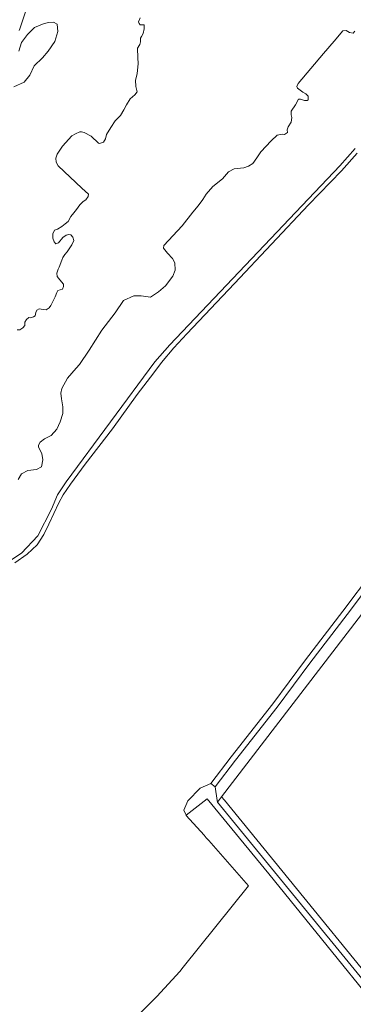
# Model space of a CAD drawing. Header units: metres. Extents: x 152737 to 157444, y 374779 to 378487.
# Tile 87 of 95: x 156537 to 156654, y 376826 to 377173. Entities that reach past the tile are written whole.
import ezdxf

# ---------------------------------------------------------------- set-up
doc = ezdxf.new("R2010")
doc.units = ezdxf.units.M
for name, color, linetype, lineweight in [('B-XX-OG-TERREIN_CULTUURSCHEIDING-GV', 7, 'Continuous', 18), ('B-XX-OG-WATER-GV', 130, 'Continuous', 18), ('B-XX-OG-WATER_MEER-GV', 140, 'Continuous', 18), ('B-XX-OG-WEG-GV', 7, 'Continuous', 18)]:
    doc.layers.add(name, color=color, linetype=linetype, lineweight=lineweight)

msp = doc.modelspace()

# ---------------------------------------------------------------- linework, layer by layer
at = {"layer": 'B-XX-OG-TERREIN_CULTUURSCHEIDING-GV'}
for points in [[(156539.11, 377177.011), (156537.099, 377170.974), (156536.882, 377170.303), (156536.612, 377169.644)], [(156536.575, 377162.352), (156537.524, 377165.488), (156539.558, 377168.268), (156542.076, 377170.689), (156544.84, 377171.906), (156546.885, 377172.518), (156548.811, 377172.647), (156550.019, 377171.931), (156550.272, 377169.282), (156549.205, 377165.785), (156546.933, 377162.402), (156544.897, 377159.983), (156541.899, 377157.199), (156540.469, 377153.94), (156538.434, 377151.402), (156534.828, 377149.819)], [(156534.828, 377149.819), (156538.434, 377151.402), (156540.469, 377153.94), (156541.899, 377157.199), (156544.897, 377159.983), (156546.933, 377162.402), (156549.205, 377165.785), (156550.272, 377169.282), (156550.019, 377171.931), (156548.811, 377172.647), (156546.885, 377172.518), (156544.84, 377171.906), (156542.076, 377170.689), (156539.558, 377168.268), (156537.524, 377165.488), (156536.575, 377162.352)], [(156535.964, 377063.946), (156536.879, 377063.951), (156537.994, 377064.668), (156538.702, 377065.485), (156538.696, 377066.705), (156539.2, 377067.622), (156540.112, 377068.338), (156540.824, 377068.24), (156541.738, 377068.549), (156542.346, 377068.959), (156542.544, 377070.18), (156542.845, 377070.893), (156543.656, 377071.406), (156545.081, 377071.209), (156546.2, 377071.113), (156547.213, 377071.727), (156547.82, 377072.544), (156549.33, 377075.601), (156549.933, 377077.129), (156550.336, 377077.843), (156551.961, 377078.359), (156552.262, 377079.276), (156552.258, 377080.089), (156551.03, 377081.608), (156550.008, 377082.824), (156550.002, 377084.044), (156550.402, 377085.368), (156550.806, 377086.081), (156551.709, 377088.628), (156552.009, 377089.544), (156552.716, 377090.564), (156553.627, 377091.484), (156555.242, 377094.033), (156555.946, 377095.562), (156555.636, 377096.679), (156554.92, 377097.489), (156554.208, 377097.689), (156553.294, 377097.481), (156552.078, 377096.56), (156550.561, 377094.723), (156549.546, 377094.413), (156549.035, 377095.021), (156548.52, 377096.34), (156548.513, 377097.865), (156549.117, 377099.19), (156550.234, 377099.5), (156551.652, 377100.524), (156552.868, 377101.445), (156553.983, 377102.263), (156554.89, 377103.996), (156555.9, 377105.323), (156556.911, 377106.446), (156558.022, 377108.078), (156559.237, 377109.304), (156560.149, 377109.919), (156560.957, 377111.041), (156561.054, 377111.957), (156558.706, 377113.979), (156550.432, 377121.871), (156549.714, 377123.189), (156549.606, 377124.612), (156550.108, 377126.038), (156551.924, 377128.894), (156555.263, 377132.468), (156556.479, 377133.186), (156558.001, 377133.905), (156558.611, 377133.908), (156559.629, 377133.709), (156562.076, 377132.399), (156564.63, 377129.869), (156565.037, 377129.769), (156566.458, 377130.285), (156567.164, 377131.406), (156567.462, 377132.933), (156568.975, 377135.482), (156570.489, 377137.828), (156572.412, 377139.667), (156573.623, 377141.707), (156574.53, 377143.439), (156575.841, 377145.581), (156577.461, 377147.012), (156578.27, 377148.033), (156577.854, 377149.963), (156577.742, 377152.098), (156578.24, 377154.438), (156578.629, 377157.999), (156578.518, 377160.032), (156578.4, 377163.489), (156579.208, 377164.713), (156579.406, 377165.73), (156579.4, 377166.951), (156579.804, 377167.563), (156580.409, 377168.582), (156580.706, 377170.312), (156580.7, 377171.634), (156579.784, 377171.731), (156579.276, 377171.729), (156578.969, 377172.134), (156578.763, 377172.743), (156579.366, 377174.17)], [(156655.076, 377169.451), (156654.407, 377168.776), (156653.157, 377168.962), (156652.001, 377169.725), (156650.754, 377169.527), (156647.794, 377165.959), (156643.973, 377161.524), (156634.996, 377150.917), (156634.617, 377149.859), (156634.811, 377149.38), (156636.643, 377147.948), (156637.799, 377147.281), (156638.57, 377146.516), (156638.577, 377145.172), (156638.194, 377144.978), (156637.329, 377144.974), (156635.887, 377145.447), (156635.118, 377145.444), (156634.071, 377143.422), (156632.545, 377141.206), (156632.552, 377139.861), (156632.844, 377138.998), (156632.564, 377137.365), (156631.515, 377135.727), (156631.136, 377134.669), (156631.237, 377133.613), (156630.28, 377132.936), (156629.511, 377133.028), (156627.688, 377132.732), (156625.585, 377130.705), (156621.858, 377126.846), (156620.427, 377124.726), (156619.092, 377122.703), (156617.56, 377121.736), (156615.93, 377121.248), (156612.475, 377120.847), (156610.463, 377119.781), (156608.362, 377117.274), (156605.013, 377114.665), (156602.626, 377111.869), (156601.386, 377110.038), (156599.764, 377107.726), (156597.95, 377105.508), (156594.132, 377100.689), (156587.73, 377093.744), (156587.543, 377092.782), (156588.991, 377091.061), (156590.729, 377089.244), (156591.601, 377087.616), (156591.709, 377085.023), (156590.855, 377082.906), (156588.278, 377079.533), (156585.791, 377077.408), (156583.015, 377075.57), (156579.651, 377076.035), (156577.154, 377076.023), (156573.513, 377074.373), (156570.46, 377070.037), (156565.784, 377063.868), (156561.4, 377056.837), (156557.967, 377051.731), (156556.724, 377050.476), (156553.764, 377046.909), (156551.764, 377043.25), (156551.388, 377041.616), (156551.59, 377039.6), (156552.083, 377036.817), (156552.095, 377034.417), (156551.148, 377031.531), (156549.912, 377028.932), (156548.002, 377026.714), (156545.606, 377025.55), (156544.075, 377024.391), (156543.504, 377023.332), (156543.508, 377022.563), (156544.671, 377020.36), (156545.066, 377018.057), (156544.501, 377015.654), (156542.777, 377014.685), (156539.705, 377014.382), (156537.502, 377013.219), (156536.263, 377011.197)], [(156529.496, 376979.991), (156537.429, 376985.172), (156543.223, 376991.313), (156548.03, 377000.652), (156550.238, 377005.806), (156553.224, 377010.381), (156584.562, 377052.743), (156589.774, 377058.687), (156649.737, 377121.952), (156655.142, 377127.994)], [(156655.84, 377126.409), (156650.338, 377120.172), (156638.751, 377108.084), (156612.584, 377080.4), (156595.783, 377062.561), (156591.246, 377057.591), (156586.903, 377052.524), (156584.106, 377048.823), (156578.32, 377041.129), (156569.547, 377029.054), (156559.902, 377016.587), (156554.792, 377009.576), (156552.19, 377005.779), (156550.651, 377002.957), (156547.096, 376995.371), (156545.366, 376991.772), (156543.055, 376988.074), (156539.48, 376984.757), (156535.128, 376981.728)], [(156662.753, 376977.407), (156652.302, 376963.486), (156639.148, 376946.289), (156627.608, 376930.81), (156612.913, 376912.056), (156605.76, 376902.623), (156606.528, 376897.85), (156606.576, 376897.228), (156608.029, 376899.123), (156760.001, 377097.299)], [(156760.001, 377097.299), (156608.029, 376899.123), (156609.05, 376897.897), (156686.362, 376803.123)], [(156567.582, 376810.827), (156585.19, 376828.603), (156593.348, 376837.488), (156594.514, 376838.942), (156617.565, 376867.699), (156603.509, 376883.672), (156602.598, 376884.707), (156601.849, 376885.571), (156595.563, 376892.557), (156595.535, 376892.623), (156594.791, 376894.384), (156596.148, 376897.746), (156600.55, 376902.19), (156604.221, 376903.79), (156611.383, 376913.236), (156626.074, 376931.984), (156637.607, 376947.454), (156650.763, 376964.653), (156661.215, 376978.576)]]:
    msp.add_lwpolyline(points, dxfattribs=at)
for points in [[(156569.71, 376715.588), (156571.616, 376713.408), (156636.133, 376761.696), (156660.815, 376780.621), (156683.464, 376797.408), (156684.672, 376799.462), (156685.078, 376801.549), (156685.105, 376801.689), (156684.422, 376802.023), (156606.576, 376897.228), (156606.528, 376897.85), (156605.76, 376902.623), (156604.221, 376903.79), (156600.55, 376902.19), (156596.148, 376897.746), (156594.791, 376894.384), (156595.535, 376892.623), (156603.006, 376898.412), (156624.761, 376871.931), (156682.479, 376800.602), (156624.65, 376755.863), (156582.14, 376724.482)], [(156523.669, 376776.15), (156520.386, 376774.255), (156535.065, 376755.701), (156545.43, 376743.355), (156569.71, 376715.588), (156582.14, 376724.482), (156624.65, 376755.863), (156682.479, 376800.602), (156624.761, 376871.931), (156603.006, 376898.412), (156595.535, 376892.623), (156595.563, 376892.557), (156601.849, 376885.571), (156602.598, 376884.707), (156603.509, 376883.672), (156617.565, 376867.699), (156594.514, 376838.942), (156593.348, 376837.488), (156585.19, 376828.603), (156567.582, 376810.827), (156559.681, 376804.537), (156539.924, 376789.801), (156527.314, 376779.37)]]:
    msp.add_lwpolyline(points, close=True, dxfattribs=at)
at = {"layer": 'B-XX-OG-WATER-GV'}
msp.add_lwpolyline([(156685.078, 376801.549), (156685.811, 376802.142), (156686.362, 376803.123), (156609.05, 376897.897), (156608.029, 376899.123), (156606.576, 376897.228), (156684.422, 376802.023), (156685.105, 376801.689)], close=True, dxfattribs=at)
at = {"layer": 'B-XX-OG-WATER_MEER-GV'}
for points in [[(156579.366, 377174.17), (156578.763, 377172.743), (156578.969, 377172.134), (156579.276, 377171.729), (156579.784, 377171.731), (156580.7, 377171.634), (156580.706, 377170.312), (156580.409, 377168.582), (156579.804, 377167.563), (156579.4, 377166.951), (156579.406, 377165.73), (156579.208, 377164.713), (156578.4, 377163.489), (156578.518, 377160.032), (156578.629, 377157.999), (156578.24, 377154.438), (156577.742, 377152.098), (156577.854, 377149.963), (156578.27, 377148.033), (156577.461, 377147.012), (156575.841, 377145.581), (156574.53, 377143.439), (156573.623, 377141.707), (156572.412, 377139.667), (156570.489, 377137.828), (156568.975, 377135.482), (156567.462, 377132.933), (156567.164, 377131.406), (156566.458, 377130.285), (156565.037, 377129.769), (156564.63, 377129.869), (156562.076, 377132.399), (156559.629, 377133.709), (156558.611, 377133.908), (156558.001, 377133.905), (156556.479, 377133.186), (156555.263, 377132.468), (156551.924, 377128.894), (156550.108, 377126.038), (156549.606, 377124.612), (156549.714, 377123.189), (156550.432, 377121.871), (156558.706, 377113.979), (156561.054, 377111.957), (156560.957, 377111.041), (156560.149, 377109.919), (156559.237, 377109.304), (156558.022, 377108.078), (156556.911, 377106.446), (156555.9, 377105.323), (156554.89, 377103.996), (156553.983, 377102.263), (156552.868, 377101.445), (156551.652, 377100.524), (156550.234, 377099.5), (156549.117, 377099.19), (156548.513, 377097.865), (156548.52, 377096.34), (156549.035, 377095.021), (156549.546, 377094.413), (156550.561, 377094.723), (156552.078, 377096.56), (156553.294, 377097.481), (156554.208, 377097.689), (156554.92, 377097.489), (156555.636, 377096.679), (156555.946, 377095.562), (156555.242, 377094.033), (156553.627, 377091.484), (156552.716, 377090.564), (156552.009, 377089.544), (156551.709, 377088.628), (156550.806, 377086.081), (156550.402, 377085.368), (156550.002, 377084.044), (156550.008, 377082.824), (156551.03, 377081.608), (156552.258, 377080.089), (156552.262, 377079.276), (156551.961, 377078.359), (156550.336, 377077.843), (156549.933, 377077.129), (156549.33, 377075.601), (156547.82, 377072.544), (156547.213, 377071.727), (156546.2, 377071.113), (156545.081, 377071.209), (156543.656, 377071.406), (156542.845, 377070.893), (156542.544, 377070.18), (156542.346, 377068.959), (156541.738, 377068.549), (156540.824, 377068.24), (156540.112, 377068.338), (156539.2, 377067.622), (156538.696, 377066.705), (156538.702, 377065.485), (156537.994, 377064.668), (156536.879, 377063.951), (156535.964, 377063.946)], [(156536.263, 377011.197), (156537.502, 377013.219), (156539.705, 377014.382), (156542.777, 377014.685), (156544.501, 377015.654), (156545.066, 377018.057), (156544.671, 377020.36), (156543.508, 377022.563), (156543.504, 377023.332), (156544.075, 377024.391), (156545.606, 377025.55), (156548.002, 377026.714), (156549.912, 377028.932), (156551.148, 377031.531), (156552.095, 377034.417), (156552.083, 377036.817), (156551.59, 377039.6), (156551.388, 377041.616), (156551.764, 377043.25), (156553.764, 377046.909), (156556.724, 377050.476), (156557.967, 377051.731), (156561.4, 377056.837), (156565.784, 377063.868), (156570.46, 377070.037), (156573.513, 377074.373), (156577.154, 377076.023), (156579.651, 377076.035), (156583.015, 377075.57), (156585.791, 377077.408), (156588.278, 377079.533), (156590.855, 377082.906), (156591.709, 377085.023), (156591.601, 377087.616), (156590.729, 377089.244), (156588.991, 377091.061), (156587.543, 377092.782), (156587.73, 377093.744), (156594.132, 377100.689), (156597.95, 377105.508), (156599.764, 377107.726), (156601.386, 377110.038), (156602.626, 377111.869), (156605.013, 377114.665), (156608.362, 377117.274), (156610.463, 377119.781), (156612.475, 377120.847), (156615.93, 377121.248), (156617.56, 377121.736), (156619.092, 377122.703), (156620.427, 377124.726), (156621.858, 377126.846), (156625.585, 377130.705), (156627.688, 377132.732), (156629.511, 377133.028), (156630.28, 377132.936), (156631.237, 377133.613), (156631.136, 377134.669), (156631.515, 377135.727), (156632.564, 377137.365), (156632.844, 377138.998), (156632.552, 377139.861), (156632.545, 377141.206), (156634.071, 377143.422), (156635.118, 377145.444), (156635.887, 377145.447), (156637.329, 377144.974), (156638.194, 377144.978), (156638.577, 377145.172), (156638.57, 377146.516), (156637.799, 377147.281), (156636.643, 377147.948), (156634.811, 377149.38), (156634.617, 377149.859), (156634.996, 377150.917), (156643.973, 377161.524), (156647.794, 377165.959), (156650.754, 377169.527), (156652.001, 377169.725), (156653.157, 377168.962), (156654.407, 377168.776), (156655.076, 377169.451)]]:
    msp.add_lwpolyline(points, dxfattribs=at)
at = {"layer": 'B-XX-OG-WEG-GV'}
for points in [[(156536.612, 377169.644), (156536.882, 377170.303), (156537.099, 377170.974), (156539.11, 377177.011)], [(156655.142, 377127.994), (156649.737, 377121.952), (156589.774, 377058.687), (156584.562, 377052.743), (156553.224, 377010.381), (156550.238, 377005.806), (156548.03, 377000.652), (156543.223, 376991.313), (156537.429, 376985.172), (156529.496, 376979.991)], [(156535.128, 376981.728), (156539.48, 376984.757), (156543.055, 376988.074), (156545.366, 376991.772), (156547.096, 376995.371), (156550.651, 377002.957), (156552.19, 377005.779), (156554.792, 377009.576), (156559.902, 377016.587), (156569.547, 377029.054), (156578.32, 377041.129), (156584.106, 377048.823), (156586.903, 377052.524), (156591.246, 377057.591), (156595.783, 377062.561), (156612.584, 377080.4), (156638.751, 377108.084), (156650.338, 377120.172), (156655.84, 377126.409)]]:
    msp.add_lwpolyline(points, dxfattribs=at)
msp.add_lwpolyline([(156662.753, 376977.407), (156675.92, 376994.53), (156686.647, 377009.369), (156696.019, 377021.838), (156699.318, 377026.431), (156708.058, 377036.695), (156711.319, 377040.839), (156709.737, 377042.069), (156706.633, 377038.001), (156697.796, 377027.623), (156694.463, 377022.983), (156685.092, 377010.516), (156674.372, 376995.685), (156661.215, 376978.576), (156650.763, 376964.653), (156637.607, 376947.454), (156626.074, 376931.984), (156611.383, 376913.236), (156604.221, 376903.79), (156605.76, 376902.623), (156612.913, 376912.056), (156627.608, 376930.81), (156639.148, 376946.289), (156652.302, 376963.486)], close=True, dxfattribs=at)

doc.saveas('drawing.dxf')
